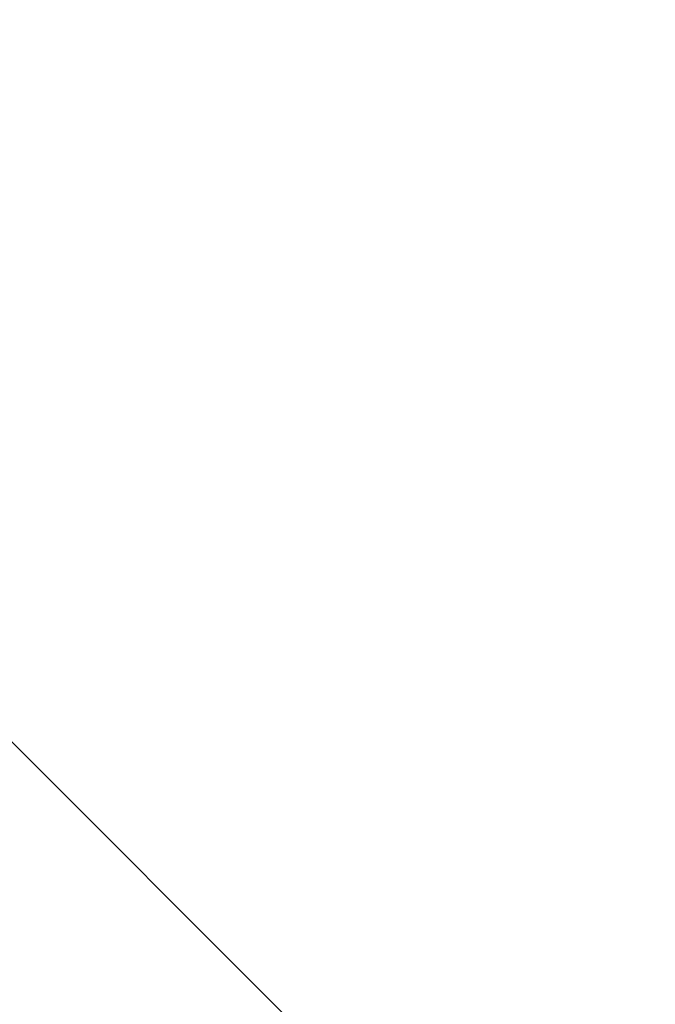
# Model space of a CAD drawing. Header units: millimetres. Extents: x -1753 to 37187, y -1972 to 14840.
# Tile 107 of 128: x 4312 to 4380, y 9449 to 9554. Entities that reach past the tile are written whole.
import ezdxf
from ezdxf.enums import TextEntityAlignment as Align

# ---------------------------------------------------------------- set-up
doc = ezdxf.new("R2010")
doc.units = ezdxf.units.MM
doc.header["$LTSCALE"] = 2
doc.header["$MEASUREMENT"] = 0
doc.linetypes.add('DASHED', pattern=[0.75, 0.5, -0.25])
doc.linetypes.add('HIDDEN', pattern=[0.375, 0.25, -0.125])
doc.layers.add('FIRE-SPKLR-EQP', color=1, linetype='Continuous', true_color=0xff0000)
doc.layers.add('FIRE-SPKLR-EQP-MPA-12SM-C', color=3, linetype='HIDDEN', true_color=0x00ff00)
doc.layers.add('GREY SCALE', color=9, linetype='Continuous', lineweight=0, true_color=0x808080)
doc.styles.get("Standard").update_dxf_attribs({"font": 'times.ttf'})

# ---------------------------------------------------------------- blocks, each defined once
blk = doc.blocks.new('SPKLR-EQP-PENDENT-68C')
at = {"layer": 'FIRE-SPKLR-EQP-MPA-12SM-C', "linetype": 'DASHED'}
blk.add_circle((0, 0), 2450, dxfattribs=at)
blk = doc.blocks.new('RCP LAYOUT')
at = {"layer": 'GREY SCALE', "lineweight": -3}
blk.add_line((10245.64, 3542.94), (408.58, 13380), dxfattribs=at)
for tag, p in [('EXIT', (2198, 13730)), ('EXIT', (15225, 13730)), ('E', (15529.99, 8869.99)), ('E', (15529.99, 7669.99)), ('E', (15529.99, 5869.99)), ('E', (15529.99, 4669.96)), ('EXIT', (13114.86, 3718.64)), ('E', (11657, 3149.92)), ('E', (13457, 3149.92)), ('E', (15257.01, 3149.72)), ('E', (16457.43, 3149.81)), ('EXIT', (15988.31, 2270)), ('E', (1505, 1600)), ('E', (2705, 1600)), ('E', (3905, 1600)), ('E', (5105, 1600)), ('E', (6305, 1600)), ('E', (7505, 1600)), ('E', (8705, 1600)), ('E', (11657, 1349.95)), ('E', (13557, 1350)), ('E', (14757, 1350)), ('EXIT', (6723.48, 950))]:
    blk.add_attdef(tag, text='', height=100, dxfattribs=at).set_placement(p, align=Align.MIDDLE_CENTER)
blk.add_attdef('E', text='', height=100, rotation=44.9147, dxfattribs=at).set_placement((13564.52, 5892.8), align=Align.MIDDLE_CENTER)

msp = doc.modelspace()

# ---------------------------------------------------------------- block references
at = {"layer": 'FIRE-SPKLR-EQP'}
for p in [(4700, 9330), (4700, 7007.31)]:
    msp.add_blockref('SPKLR-EQP-PENDENT-68C', p, dxfattribs=at)
at = {"layer": 'GREY SCALE', "lineweight": -3}
msp.add_blockref('RCP LAYOUT', (0, 0), dxfattribs=at)

doc.saveas('drawing.dxf')
